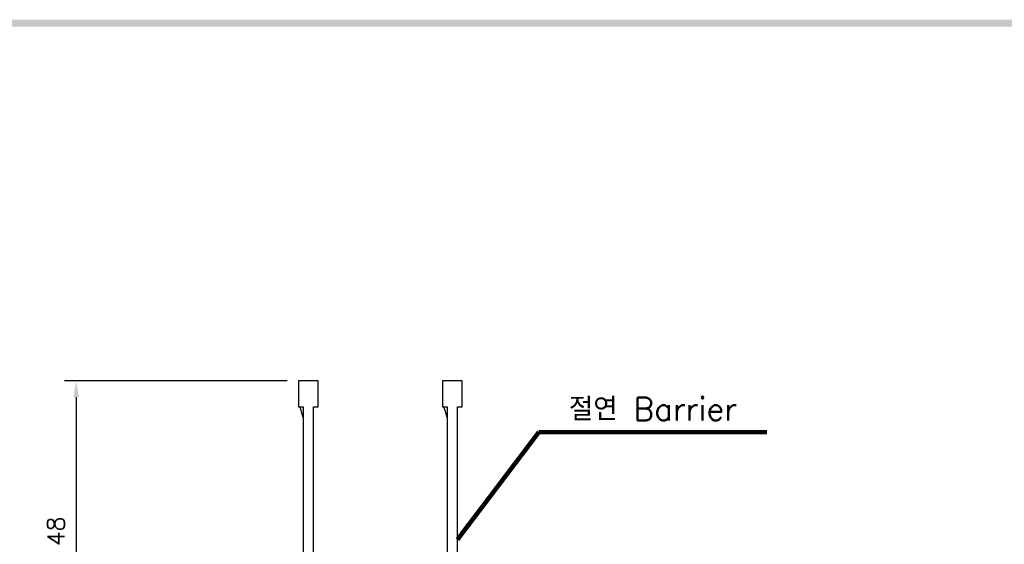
# Model space of a CAD drawing. Extents: x 2148 to 5370, y -907 to 1512.
# Tile 25 of 30: x 4785 to 4956, y 1416 to 1507. Entities that reach past the tile are written whole.
import ezdxf

# ---------------------------------------------------------------- set-up
doc = ezdxf.new("R2010")
doc.units = 0
doc.header["$LTSCALE"] = 3
doc.header["$MEASUREMENT"] = 0
doc.layers.get('0').update_dxf_attribs({"linetype": 'CONTINUOUS'})
doc.layers.get('Defpoints').update_dxf_attribs({"linetype": 'CONTINUOUS'})
doc.layers.add('di', color=3, linetype='CONTINUOUS')
doc.layers.add('dwg', color=7, linetype='CONTINUOUS')
doc.styles.add('KIM', font='ROMANS.shx', dxfattribs={"height": 5, "bigfont": 'GSG1.shx'})
doc.styles.get("Standard").update_dxf_attribs({"font": 'romans.shx', "height": 3, "bigfont": 'ghs.shx'})
doc.dimstyles.get("Standard").update_dxf_attribs({"dimtxt": 0.18, "dimasz": 0.18, "dimexe": 0.18, "dimexo": 0.0625, "dimgap": 0.09, "dimtad": 0, "dimtih": 1, "dimtoh": 1, "dimdec": 4, "dimzin": 0, "dimdsep": 46, "dimtxsty": 'Standard', "dimcen": 0.09, "dimadec": 0, "dimazin": 0, "dimtfac": 1, "dimtdec": 4, "dimtofl": 0, "dimtmove": 0, "dimatfit": 3, "dimfxl": 0, "dimtolj": 1, "dimtzin": 0, "dimarcsym": 0})
doc.dimstyles.new('STANDARD$0', dxfattribs={"dimtxt": 5, "dimasz": 5, "dimexe": 1, "dimexo": 2, "dimgap": 2, "dimtad": 1, "dimdec": 4, "dimzin": 12, "dimdsep": 46, "dimtxsty": 'KIM', "dimcen": -1, "dimdle": 0.1, "dimadec": 0, "dimazin": 0, "dimtfac": 1, "dimtdec": 4, "dimtmove": 0, "dimatfit": 3, "dimfxl": 0, "dimtolj": 1, "dimtzin": 0, "dimarcsym": 0})

# ---------------------------------------------------------------- blocks, each defined once
blk = doc.blocks.new('12323')
for p, q in [((3740.7, 1408.13), (3738.5, 1408.13)), ((3738.5, 1408.13), (3738.5, 1404.73)), ((3743, 1408.13), (3738.5, 1408.13)), ((3743, 1407.33), (3743, 1408.13)), ((3792.3, 1407.98), (3790.8, 1407.33)), ((3792.9, 1407.98), (3792.3, 1407.98)), ((3792.9, 1404.88), (3792.9, 1407.98)), ((3790.8, 1407.33), (3743, 1407.33)), ((3738.5, 1404.73), (3740.7, 1404.73)), ((3738.5, 1404.73), (3743, 1404.73)), ((3743, 1405.53), (3790.8, 1405.53)), ((3743, 1405.53), (3790.8, 1405.53)), ((3743, 1404.73), (3743, 1405.53)), ((3743.65, 1405.18), (3743, 1404.98)), ((3744.85, 1405.53), (3743.65, 1405.18)), ((3790.8, 1405.53), (3792.3, 1404.88)), ((3792.3, 1404.88), (3792.9, 1404.88))]:
    blk.add_line(p, q)
blk = doc.blocks.new('*D73')
at = {"layer": 'Defpoints', "color": 0}
for p in [(4833.05, 1444.64), (4794.41, 1394.54), (4810.55, 1394.54)]:
    blk.add_point(p, dxfattribs=at)
at = {"layer": 'di'}
for p, q in [((4831.05, 1444.64), (4792.41, 1444.64)), ((4794.41, 1441.84), (4794.41, 1397.34)), ((4808.55, 1394.54), (4792.41, 1394.54))]:
    blk.add_line(p, q, dxfattribs=at)
for points in [[(4793.95, 1441.84), (4794.88, 1441.84), (4794.41, 1444.64)], [(4793.95, 1397.34), (4794.88, 1397.34), (4794.41, 1394.54)]]:
    blk.add_solid(points, dxfattribs=at)
at = {"layer": 'di', "insert": (4790.91, 1418.52), "char_height": 3, "attachment_point": 5, "rotation": 90}
blk.add_mtext('\\A1;48', dxfattribs=at)

msp = doc.modelspace()

# ---------------------------------------------------------------- linework, layer by layer
at = {"layer": 'dwg'}
msp.add_trace([(4386.22, 1507.35), (4387.42, 1506.15), (5365.42, 1507.35), (5364.22, 1506.15)], dxfattribs=at)

# ---------------------------------------------------------------- block references
at = {"layer": 'di', "rotation": 270}
for p in [(3428.328, 5183.136), (3453.328, 5183.136)]:
    msp.add_blockref('12323', p, dxfattribs=at)

# ---------------------------------------------------------------- texts
at = {"layer": 'di', "insert": (4880.011, 1437.742), "char_height": 4, "attachment_point": 7}
msp.add_mtext('절연 Barrier', dxfattribs=at)

# ---------------------------------------------------------------- dimensions: what is measured, and where the dimension line sits
at = {"layer": 'di'}
dim = msp.add_linear_dim(base=(4794.415, 1394.538), p1=(4833.053, 1444.638), p2=(4810.553, 1394.538), angle=90, text='48', dimstyle='STANDARD$0', override={"dimtxt": 3, "dimasz": 2.8, "dimexe": 2, "dimdec": 2, "dimzin": 8, "dimtxsty": 'Standard', "dimcen": 0, "dimclrd": 256, "dimclre": 256, "dimclrt": 256, "dimadec": 2, "dimazin": 2, "dimtfac": 0.6, "dimtdec": 2, "dimtzin": 8, "dimlwd": 65535, "dimlwe": 65535, "dimarcsym": 1}, dxfattribs=at)
dim.commit()
dim.dimension.update_dxf_attribs({"geometry": '*D73', "text_midpoint": (4794.415, 1418.525), "dimtype": 160})

# ---------------------------------------------------------------- leaders
at = {"layer": 'di', "annotation_type": 0, "has_hookline": 1, "hookline_direction": 0, "text_width": 34.387}
msp.add_leader([(4860.653, 1417.126), (4874.811, 1435.742), (4878.011, 1435.742)], dimstyle='Standard', override={"dimtxt": 4, "dimasz": 3.2, "dimexe": 2, "dimexo": 2, "dimgap": 2, "dimtad": 1, "dimtih": 0, "dimtoh": 0, "dimdec": 2, "dimzin": 8, "dimcen": 0, "dimclrd": 256, "dimclre": 256, "dimclrt": 256, "dimadec": 2, "dimazin": 2, "dimtfac": 0.6, "dimtdec": 2, "dimtofl": 1, "dimtzin": 8, "dimlwd": 65535, "dimlwe": 65535, "dimarcsym": 1}, dxfattribs=at)

doc.saveas('drawing.dxf')
